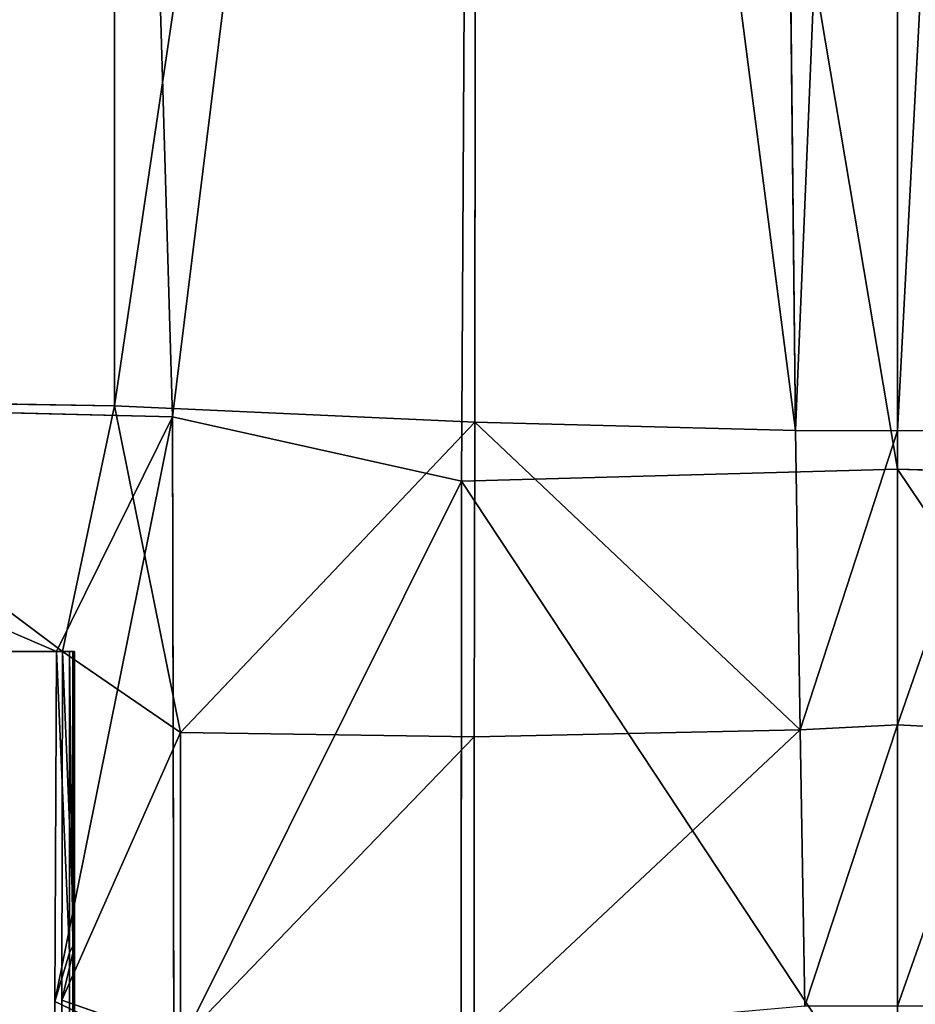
# Model space of a CAD drawing. Extents: x 0 to 35.8, y 0 to 27.5.
# Tile 10 of 256: x 4.818 to 5.092, y 0.6 to 0.9. Entities that reach past the tile are written whole.
import ezdxf

# ---------------------------------------------------------------- set-up
doc = ezdxf.new("R2010")
doc.units = 0
doc.header["$MEASUREMENT"] = 0
doc.layers.get('0').update_dxf_attribs({"color": 13, "linetype": 'CONTINUOUS'})
doc.layers.add('HDI8056C_KNOBS_-_1', color=252, linetype='CONTINUOUS')

# ---------------------------------------------------------------- blocks, each defined once
blk = doc.blocks.new('RGM8658UC_TRADECAD_V06_DXF')
at = {"layer": 'HDI8056C_KNOBS_-_1', "color": 0}
for p, q in [((5.0467, 1.5282, 3.9309), (5.0551, 0.7747, 3.9317)), ((5.0467, 1.5282, 3.9309), (5.0551, 0.7747, 3.9317)), ((4.8648, 0.7789, 1.9346), (4.8427, 1.5273, 1.9365)), ((4.8648, 0.7789, 1.9346), (4.8427, 1.5273, 1.9365)), ((4.8471, 1.5271, 3.9009), (4.8471, 0.7823, 3.9023)), ((4.8471, 1.5271, 3.9009), (4.8471, 0.7823, 3.9023)), ((4.9573, 1.5273, 1.9078), (4.9531, 0.7593, 1.9103)), ((4.9573, 1.5273, 1.9078), (4.9531, 0.7593, 1.9103)), ((4.9571, 0.7773, 3.9214), (4.9578, 1.5271, 3.9203)), ((4.9571, 0.7773, 3.9214), (4.9578, 1.5271, 3.9203)), ((5.0862, 1.5273, 1.8991), (5.0862, 0.7629, 1.8996)), ((5.0862, 1.5273, 1.8991), (5.0862, 0.7629, 1.8996)), ((5.0862, 0.7746, 3.9321), (5.0862, 1.5271, 3.9324)), ((5.0862, 0.7746, 3.9321), (5.0862, 1.5271, 3.9324)), ((4.8648, 0.7789, 1.9346), (4.6512, 0.7841, 1.9996)), ((4.8648, 0.7789, 1.9346), (4.6512, 0.7841, 1.9996)), ((4.8471, 0.7823, 3.9023), (4.7286, 0.7841, 3.865)), ((4.8471, 0.7823, 3.9023), (4.7286, 0.7841, 3.865)), ((4.8471, 0.7823, 3.9023), (4.8312, 0.7073, 3.8133)), ((4.8471, 0.7823, 3.9023), (4.8312, 0.7073, 3.8133)), ((4.8673, 0.6825, 3.8996), (4.8471, 0.7823, 3.9023)), ((4.8471, 0.7823, 3.9023), (4.9571, 0.7773, 3.9214)), ((4.8471, 0.7823, 3.9023), (4.9571, 0.7773, 3.9214)), ((4.8673, 0.6825, 3.8996), (4.8471, 0.7823, 3.9023)), ((4.8294, 0.7073, 2.0187), (4.8648, 0.7789, 1.9346)), ((4.8294, 0.7073, 2.0187), (4.8648, 0.7789, 1.9346)), ((4.9531, 0.7593, 1.9103), (4.8648, 0.7789, 1.9346)), ((4.8648, 0.7789, 1.9346), (4.8652, 0.5831, 1.9354)), ((4.9531, 0.7593, 1.9103), (4.8648, 0.7789, 1.9346)), ((4.8648, 0.7789, 1.9346), (4.8652, 0.5831, 1.9354)), ((4.9571, 0.7773, 3.9214), (4.9569, 0.6812, 3.9217)), ((4.9571, 0.7773, 3.9214), (4.9569, 0.6812, 3.9217)), ((5.0551, 0.7747, 3.9317), (4.9571, 0.7773, 3.9214)), ((5.0551, 0.7747, 3.9317), (4.9571, 0.7773, 3.9214)), ((5.0565, 0.6833, 3.9318), (5.0551, 0.7747, 3.9317)), ((5.0551, 0.7747, 3.9317), (5.0862, 0.7746, 3.9321)), ((5.0565, 0.6833, 3.9318), (5.0551, 0.7747, 3.9317)), ((5.0551, 0.7747, 3.9317), (5.0862, 0.7746, 3.9321)), ((5.1174, 0.7747, 3.9317), (5.0862, 0.7746, 3.9321)), ((5.1174, 0.7747, 3.9317), (5.0862, 0.7746, 3.9321)), ((5.0862, 0.7746, 3.9321), (5.0862, 0.6849, 3.932)), ((5.0862, 0.7746, 3.9321), (5.0862, 0.6849, 3.932)), ((4.9531, 0.7593, 1.9103), (5.0862, 0.7629, 1.8996)), ((4.9531, 0.7593, 1.9103), (5.0862, 0.7629, 1.8996)), ((5.0862, 0.7629, 1.8996), (5.2194, 0.7593, 1.9103)), ((5.0862, 0.7629, 1.8996), (5.2194, 0.7593, 1.9103)), ((5.0862, 0.7629, 1.8996), (5.0862, 0.5578, 1.9006)), ((5.0862, 0.7629, 1.8996), (5.0862, 0.5578, 1.9006)), ((4.953, 0.565, 1.9112), (4.9531, 0.7593, 1.9103)), ((4.953, 0.565, 1.9112), (4.9531, 0.7593, 1.9103)), ((4.6688, 0.7073, 2.0833), (4.8294, 0.7073, 2.0187)), ((4.6688, 0.7073, 2.0833), (4.8294, 0.7073, 2.0187)), ((4.7033, 0.7073, 2.3054), (4.8334, 0.7073, 2.2676)), ((4.7033, 0.7073, 2.3054), (4.8334, 0.7073, 2.2676)), ((4.8344, 0.7073, 2.488), (4.722, 0.7073, 2.5233)), ((4.8344, 0.7073, 2.488), (4.722, 0.7073, 2.5233)), ((4.7311, 0.7073, 3.7688), (4.8312, 0.7073, 3.8133)), ((4.7311, 0.7073, 3.7688), (4.8312, 0.7073, 3.8133)), ((4.8349, 0.7073, 3.4554), (4.7369, 0.7073, 3.4472)), ((4.8349, 0.7073, 3.4554), (4.7369, 0.7073, 3.4472)), ((4.8349, 0.7073, 2.7191), (4.7371, 0.7073, 2.7328)), ((4.8349, 0.7073, 2.7191), (4.7371, 0.7073, 2.7328)), ((4.8349, 0.7073, 3.2064), (4.7376, 0.7073, 3.1976)), ((4.7376, 0.7073, 2.9809), (4.8349, 0.7073, 2.9858)), ((4.8349, 0.7073, 3.2064), (4.7376, 0.7073, 3.1976)), ((4.7376, 0.7073, 2.9809), (4.8349, 0.7073, 2.9858)), ((4.8289, 0.6004, 2.0161), (4.8294, 0.7073, 2.0187)), ((4.8289, 0.6004, 2.0161), (4.8294, 0.7073, 2.0187)), ((4.8334, 0.7073, 2.2676), (4.8294, 0.7073, 2.0187)), ((4.8334, 0.7073, 2.2676), (4.8294, 0.7073, 2.0187)), ((4.8312, 0.7073, 3.8133), (4.831, 0.6008, 3.8265)), ((4.8312, 0.7073, 3.8133), (4.831, 0.6008, 3.8265)), ((4.8312, 0.7073, 3.8133), (4.8349, 0.7073, 3.4554)), ((4.8673, 0.6825, 3.8996), (4.8312, 0.7073, 3.8133)), ((4.8312, 0.7073, 3.8133), (4.8349, 0.7073, 3.4554)), ((4.8673, 0.6825, 3.8996), (4.8312, 0.7073, 3.8133)), ((4.8334, 0.6152, 2.2701), (4.8334, 0.7073, 2.2676)), ((4.8334, 0.7073, 2.2676), (4.8344, 0.7073, 2.488)), ((4.8334, 0.7073, 2.2676), (4.8344, 0.7073, 2.488)), ((4.8334, 0.6152, 2.2701), (4.8334, 0.7073, 2.2676)), ((4.8344, 0.7073, 2.488), (4.8344, 0.6173, 2.488)), ((4.8349, 0.7073, 2.7191), (4.8344, 0.7073, 2.488)), ((4.8344, 0.7073, 2.488), (4.8344, 0.6173, 2.488)), ((4.8349, 0.7073, 2.7191), (4.8344, 0.7073, 2.488)), ((4.8349, 0.7073, 3.4554), (4.8349, 0.7073, 3.2064)), ((4.8349, 0.7073, 2.9858), (4.8349, 0.7073, 2.7191)), ((4.8349, 0.7073, 3.2064), (4.8349, 0.7073, 2.9858)), ((4.8349, 0.6173, 3.4554), (4.8349, 0.7073, 3.4554)), ((4.8349, 0.6173, 2.7191), (4.8349, 0.7073, 2.7191)), ((4.8349, 0.7073, 2.9858), (4.8349, 0.7073, 2.7191)), ((4.8349, 0.7073, 2.9858), (4.8349, 0.6173, 2.9858)), ((4.8349, 0.6173, 3.2064), (4.8349, 0.7073, 3.2064)), ((4.8349, 0.7073, 3.4554), (4.8349, 0.7073, 3.2064)), ((4.8349, 0.6173, 3.4554), (4.8349, 0.7073, 3.4554)), ((4.8349, 0.6173, 2.7191), (4.8349, 0.7073, 2.7191)), ((4.8349, 0.7073, 2.9858), (4.8349, 0.6173, 2.9858)), ((4.8349, 0.7073, 3.2064), (4.8349, 0.7073, 2.9858)), ((4.8349, 0.6173, 3.2064), (4.8349, 0.7073, 3.2064)), ((5.0565, 0.6833, 3.9318), (4.9569, 0.6812, 3.9217)), ((5.0565, 0.6833, 3.9318), (4.9569, 0.6812, 3.9217)), ((5.0862, 0.6849, 3.932), (5.0565, 0.6833, 3.9318)), ((5.0862, 0.6849, 3.932), (5.0565, 0.6833, 3.9318)), ((5.0579, 0.5989, 3.932), (5.0565, 0.6833, 3.9318)), ((5.0579, 0.5989, 3.932), (5.0565, 0.6833, 3.9318)), ((5.0862, 0.5989, 3.932), (5.0862, 0.6849, 3.932)), ((5.0862, 0.6849, 3.932), (5.1159, 0.6833, 3.9318)), ((5.0862, 0.6849, 3.932), (5.1159, 0.6833, 3.9318)), ((5.0862, 0.5989, 3.932), (5.0862, 0.6849, 3.932)), ((4.8673, 0.6825, 3.8996), (4.9569, 0.6812, 3.9217)), ((4.8673, 0.5882, 3.897), (4.8673, 0.6825, 3.8996)), ((4.8673, 0.6825, 3.8996), (4.9569, 0.6812, 3.9217)), ((4.8673, 0.5882, 3.897), (4.8673, 0.6825, 3.8996)), ((4.9569, 0.6812, 3.9217), (4.9569, 0.59, 3.9217)), ((4.9569, 0.6812, 3.9217), (4.9569, 0.59, 3.9217)), ((4.8349, 0.6173, 3.4554), (4.831, 0.6008, 3.8265)), ((4.8349, 0.6173, 3.4554), (4.831, 0.6008, 3.8265)), ((4.8344, 0.6173, 2.488), (4.8334, 0.6152, 2.2701)), ((4.8344, 0.6173, 2.488), (4.8334, 0.6152, 2.2701)), ((4.8341, 0.053, 2.4889), (4.8344, 0.6173, 2.488)), ((4.8341, 0.053, 2.4889), (4.8344, 0.6173, 2.488)), ((4.8344, 0.6173, 2.488), (4.8349, 0.6173, 2.7191)), ((4.8344, 0.6173, 2.488), (4.8349, 0.6173, 2.7191)), ((4.8349, 0.053, 3.4808), (4.8349, 0.6173, 3.4554)), ((4.8349, 0.6173, 2.9858), (4.8349, 0.053, 2.9868)), ((4.8349, 0.053, 2.7194), (4.8349, 0.6173, 2.7191)), ((4.8349, 0.6173, 2.7191), (4.8349, 0.6173, 2.9858)), ((4.8349, 0.053, 3.4808), (4.8349, 0.6173, 3.4554)), ((4.8349, 0.053, 3.2198), (4.8349, 0.6173, 3.2064)), ((4.8349, 0.6173, 3.2064), (4.8349, 0.6173, 3.4554)), ((4.8349, 0.053, 2.7194), (4.8349, 0.6173, 2.7191)), ((4.8349, 0.053, 3.2198), (4.8349, 0.6173, 3.2064)), ((4.8349, 0.6173, 2.9858), (4.8349, 0.053, 2.9868)), ((4.8349, 0.6173, 2.9858), (4.8349, 0.6173, 3.2064)), ((4.8349, 0.6173, 2.7191), (4.8349, 0.6173, 2.9858)), ((4.8349, 0.6173, 3.2064), (4.8349, 0.6173, 3.4554)), ((4.8349, 0.6173, 2.9858), (4.8349, 0.6173, 3.2064)), ((4.8289, 0.6004, 2.0161), (4.8334, 0.6152, 2.2701)), ((4.8289, 0.6004, 2.0161), (4.8334, 0.6152, 2.2701)), ((4.8334, 0.6152, 2.2701), (4.8334, 0.053, 2.3072)), ((4.8334, 0.6152, 2.2701), (4.8334, 0.053, 2.3072)), ((4.8304, 0.053, 2.0275), (4.8289, 0.6004, 2.0161)), ((4.8289, 0.6004, 2.0161), (4.8652, 0.5831, 1.9354)), ((4.8304, 0.053, 2.0275), (4.8289, 0.6004, 2.0161)), ((4.8289, 0.6004, 2.0161), (4.8652, 0.5831, 1.9354)), ((4.831, 0.6008, 3.8265), (4.8311, 0.053, 3.7935)), ((4.831, 0.6008, 3.8265), (4.8673, 0.5882, 3.897)), ((4.831, 0.6008, 3.8265), (4.8311, 0.053, 3.7935)), ((4.831, 0.6008, 3.8265), (4.8673, 0.5882, 3.897))]:
    blk.add_line(p, q, dxfattribs=at)
at = {"layer": 'HDI8056C_KNOBS_-_1', "color": 252}
mesh = blk.add_polyface(dxfattribs=at)
corners = [(4.9578, 1.5271, 3.9203), (5.0551, 0.7747, 3.9317), (4.9571, 0.7773, 3.9214), (5.0467, 1.5282, 3.9309)]
mesh.append_faces([[corners[k] for k in face] for face in [(0, 1, 2), (1, 0, 3)]], dxfattribs={"vtx0": -1, "color": 252})
mesh = blk.add_polyface(dxfattribs=at)
corners = [(5.0862, 1.5271, 3.9324), (5.0551, 0.7747, 3.9317), (5.0467, 1.5282, 3.9309), (5.0862, 0.7746, 3.9321)]
mesh.append_faces([[corners[k] for k in face] for face in [(0, 1, 2), (1, 0, 3)]], dxfattribs={"vtx0": -1, "color": 252})
mesh = blk.add_polyface(dxfattribs=at)
corners = [(5.1258, 1.5282, 3.9309), (5.0862, 0.7746, 3.9321), (5.0862, 1.5271, 3.9324), (5.1174, 0.7747, 3.9317)]
mesh.append_faces([[corners[k] for k in face] for face in [(0, 1, 2), (1, 0, 3)]], dxfattribs={"vtx0": -1, "color": 252})
mesh = blk.add_polyface(dxfattribs=at)
corners = [(4.6512, 0.7841, 1.9996), (4.8427, 1.5273, 1.9365), (4.6453, 1.5273, 2.0004), (4.8648, 0.7789, 1.9346)]
mesh.append_faces([[corners[k] for k in face] for face in [(0, 1, 2), (1, 0, 3)]], dxfattribs={"vtx0": -1, "color": 252})
mesh = blk.add_polyface(dxfattribs=at)
corners = [(4.8471, 1.5271, 3.9009), (4.7286, 0.7841, 3.865), (4.7266, 1.5272, 3.8628), (4.8471, 0.7823, 3.9023)]
mesh.append_faces([[corners[k] for k in face] for face in [(0, 1, 2), (1, 0, 3)]], dxfattribs={"vtx0": -1, "color": 252})
mesh = blk.add_polyface(dxfattribs=at)
corners = [(4.8648, 0.7789, 1.9346), (4.9573, 1.5273, 1.9078), (4.8427, 1.5273, 1.9365), (4.9531, 0.7593, 1.9103)]
mesh.append_faces([[corners[k] for k in face] for face in [(0, 1, 2), (1, 0, 3)]], dxfattribs={"vtx0": -1, "color": 252})
mesh = blk.add_polyface(dxfattribs=at)
corners = [(4.9578, 1.5271, 3.9203), (4.8471, 0.7823, 3.9023), (4.8471, 1.5271, 3.9009), (4.9571, 0.7773, 3.9214)]
mesh.append_faces([[corners[k] for k in face] for face in [(0, 1, 2), (1, 0, 3)]], dxfattribs={"vtx0": -1, "color": 252})
mesh = blk.add_polyface(dxfattribs=at)
corners = [(5.0862, 0.7629, 1.8996), (4.9573, 1.5273, 1.9078), (4.9531, 0.7593, 1.9103), (5.0862, 1.5273, 1.8991)]
mesh.append_faces([[corners[k] for k in face] for face in [(0, 1, 2), (1, 0, 3)]], dxfattribs={"vtx0": -1, "color": 252})
mesh = blk.add_polyface(dxfattribs=at)
corners = [(5.2194, 0.7593, 1.9103), (5.0862, 1.5273, 1.8991), (5.0862, 0.7629, 1.8996), (5.2152, 1.5273, 1.9078)]
mesh.append_faces([[corners[k] for k in face] for face in [(0, 1, 2), (1, 0, 3)]], dxfattribs={"vtx0": -1, "color": 252})
mesh = blk.add_polyface(dxfattribs=at)
corners = [(4.8294, 0.7073, 2.0187), (4.8648, 0.7789, 1.9346), (4.6512, 0.7841, 1.9996)]
mesh.append_faces([[corners[k] for k in face] for face in [(0, 1, 2)]], dxfattribs={"color": 252})
mesh = blk.add_polyface(dxfattribs=at)
corners = [(4.6688, 0.7073, 2.0833), (4.8294, 0.7073, 2.0187), (4.6512, 0.7841, 1.9996)]
mesh.append_faces([[corners[k] for k in face] for face in [(0, 1, 2)]], dxfattribs={"color": 252})
mesh = blk.add_polyface(dxfattribs=at)
corners = [(4.7286, 0.7841, 3.865), (4.8312, 0.7073, 3.8133), (4.7311, 0.7073, 3.7688)]
mesh.append_faces([[corners[k] for k in face] for face in [(0, 1, 2)]], dxfattribs={"color": 252})
mesh = blk.add_polyface(dxfattribs=at)
corners = [(4.8471, 0.7823, 3.9023), (4.8312, 0.7073, 3.8133), (4.7286, 0.7841, 3.865)]
mesh.append_faces([[corners[k] for k in face] for face in [(0, 1, 2)]], dxfattribs={"color": 252})
mesh = blk.add_polyface(dxfattribs=at)
corners = [(4.8471, 0.7823, 3.9023), (4.8673, 0.6825, 3.8996), (4.8312, 0.7073, 3.8133)]
mesh.append_faces([[corners[k] for k in face] for face in [(0, 1, 2)]], dxfattribs={"color": 252})
mesh = blk.add_polyface(dxfattribs=at)
corners = [(4.9571, 0.7773, 3.9214), (4.8673, 0.6825, 3.8996), (4.8471, 0.7823, 3.9023)]
mesh.append_faces([[corners[k] for k in face] for face in [(0, 1, 2)]], dxfattribs={"color": 252})
mesh = blk.add_polyface(dxfattribs=at)
corners = [(4.8648, 0.7789, 1.9346), (4.8289, 0.6004, 2.0161), (4.8652, 0.5831, 1.9354), (4.8294, 0.7073, 2.0187)]
mesh.append_faces([[corners[k] for k in face] for face in [(0, 1, 2), (1, 0, 3)]], dxfattribs={"vtx0": -1, "color": 252})
mesh = blk.add_polyface(dxfattribs=at)
corners = [(4.8652, 0.5831, 1.9354), (4.9531, 0.7593, 1.9103), (4.8648, 0.7789, 1.9346), (4.953, 0.565, 1.9112)]
mesh.append_faces([[corners[k] for k in face] for face in [(0, 1, 2), (1, 0, 3)]], dxfattribs={"vtx0": -1, "color": 252})
mesh = blk.add_polyface(dxfattribs=at)
corners = [(4.9571, 0.7773, 3.9214), (4.9569, 0.6812, 3.9217), (4.8673, 0.6825, 3.8996)]
mesh.append_faces([[corners[k] for k in face] for face in [(0, 1, 2)]], dxfattribs={"color": 252})
mesh = blk.add_polyface(dxfattribs=at)
corners = [(4.9571, 0.7773, 3.9214), (5.0565, 0.6833, 3.9318), (4.9569, 0.6812, 3.9217), (5.0551, 0.7747, 3.9317)]
mesh.append_faces([[corners[k] for k in face] for face in [(0, 1, 2), (1, 0, 3)]], dxfattribs={"vtx0": -1, "color": 252})
mesh = blk.add_polyface(dxfattribs=at)
corners = [(5.0862, 0.7746, 3.9321), (5.0565, 0.6833, 3.9318), (5.0551, 0.7747, 3.9317), (5.0862, 0.6849, 3.932)]
mesh.append_faces([[corners[k] for k in face] for face in [(0, 1, 2), (1, 0, 3)]], dxfattribs={"vtx0": -1, "color": 252})
mesh = blk.add_polyface(dxfattribs=at)
corners = [(5.1174, 0.7747, 3.9317), (5.0862, 0.6849, 3.932), (5.0862, 0.7746, 3.9321), (5.1159, 0.6833, 3.9318)]
mesh.append_faces([[corners[k] for k in face] for face in [(0, 1, 2), (1, 0, 3)]], dxfattribs={"vtx0": -1, "color": 252})
mesh = blk.add_polyface(dxfattribs=at)
corners = [(5.0862, 0.5578, 1.9006), (4.9531, 0.7593, 1.9103), (4.953, 0.565, 1.9112), (5.0862, 0.7629, 1.8996)]
mesh.append_faces([[corners[k] for k in face] for face in [(0, 1, 2), (1, 0, 3)]], dxfattribs={"vtx0": -1, "color": 252})
mesh = blk.add_polyface(dxfattribs=at)
corners = [(5.2194, 0.565, 1.9112), (5.0862, 0.7629, 1.8996), (5.0862, 0.5578, 1.9006), (5.2194, 0.7593, 1.9103)]
mesh.append_faces([[corners[k] for k in face] for face in [(0, 1, 2), (1, 0, 3)]], dxfattribs={"vtx0": -1, "color": 252})
mesh = blk.add_polyface(dxfattribs=at)
corners = [(4.6688, 0.7073, 2.0833), (4.8334, 0.7073, 2.2676), (4.8294, 0.7073, 2.0187), (4.7033, 0.7073, 2.3054)]
mesh.append_faces([[corners[k] for k in face] for face in [(0, 1, 2), (1, 0, 3)]], dxfattribs={"vtx0": -1, "color": 252})
mesh = blk.add_polyface(dxfattribs=at)
corners = [(4.7033, 0.7073, 2.3054), (4.8344, 0.7073, 2.488), (4.8334, 0.7073, 2.2676), (4.722, 0.7073, 2.5233)]
mesh.append_faces([[corners[k] for k in face] for face in [(0, 1, 2), (1, 0, 3)]], dxfattribs={"vtx0": -1, "color": 252})
mesh = blk.add_polyface(dxfattribs=at)
corners = [(4.722, 0.7073, 2.5233), (4.8349, 0.7073, 2.7191), (4.8344, 0.7073, 2.488), (4.7371, 0.7073, 2.7328)]
mesh.append_faces([[corners[k] for k in face] for face in [(0, 1, 2), (1, 0, 3)]], dxfattribs={"vtx0": -1, "color": 252})
mesh = blk.add_polyface(dxfattribs=at)
corners = [(4.7311, 0.7073, 3.7688), (4.8349, 0.7073, 3.4554), (4.7369, 0.7073, 3.4472), (4.8312, 0.7073, 3.8133)]
mesh.append_faces([[corners[k] for k in face] for face in [(0, 1, 2), (1, 0, 3)]], dxfattribs={"vtx0": -1, "color": 252})
mesh = blk.add_polyface(dxfattribs=at)
corners = [(4.7369, 0.7073, 3.4472), (4.8349, 0.7073, 3.2064), (4.7376, 0.7073, 3.1976), (4.8349, 0.7073, 3.4554)]
mesh.append_faces([[corners[k] for k in face] for face in [(0, 1, 2), (1, 0, 3)]], dxfattribs={"vtx0": -1, "color": 252})
mesh = blk.add_polyface(dxfattribs=at)
corners = [(4.7371, 0.7073, 2.7328), (4.8349, 0.7073, 2.9858), (4.8349, 0.7073, 2.7191), (4.7376, 0.7073, 2.9809)]
mesh.append_faces([[corners[k] for k in face] for face in [(0, 1, 2), (1, 0, 3)]], dxfattribs={"vtx0": -1, "color": 252})
mesh = blk.add_polyface(dxfattribs=at)
corners = [(4.7376, 0.7073, 3.1976), (4.8349, 0.7073, 2.9858), (4.7376, 0.7073, 2.9809), (4.8349, 0.7073, 3.2064)]
mesh.append_faces([[corners[k] for k in face] for face in [(0, 1, 2), (1, 0, 3)]], dxfattribs={"vtx0": -1, "color": 252})
mesh = blk.add_polyface(dxfattribs=at)
corners = [(4.8294, 0.7073, 2.0187), (4.8334, 0.6152, 2.2701), (4.8289, 0.6004, 2.0161), (4.8334, 0.7073, 2.2676)]
mesh.append_faces([[corners[k] for k in face] for face in [(0, 1, 2), (1, 0, 3)]], dxfattribs={"vtx0": -1, "color": 252})
mesh = blk.add_polyface(dxfattribs=at)
corners = [(4.8349, 0.6173, 3.4554), (4.8312, 0.7073, 3.8133), (4.831, 0.6008, 3.8265), (4.8349, 0.7073, 3.4554)]
mesh.append_faces([[corners[k] for k in face] for face in [(0, 1, 2), (1, 0, 3)]], dxfattribs={"vtx0": -1, "color": 252})
mesh = blk.add_polyface(dxfattribs=at)
corners = [(4.8312, 0.7073, 3.8133), (4.8673, 0.6825, 3.8996), (4.831, 0.6008, 3.8265)]
mesh.append_faces([[corners[k] for k in face] for face in [(0, 1, 2)]], dxfattribs={"color": 252})
mesh = blk.add_polyface(dxfattribs=at)
corners = [(4.8334, 0.7073, 2.2676), (4.8344, 0.6173, 2.488), (4.8334, 0.6152, 2.2701), (4.8344, 0.7073, 2.488)]
mesh.append_faces([[corners[k] for k in face] for face in [(0, 1, 2), (1, 0, 3)]], dxfattribs={"vtx0": -1, "color": 252})
mesh = blk.add_polyface(dxfattribs=at)
corners = [(4.8344, 0.7073, 2.488), (4.8349, 0.6173, 2.7191), (4.8344, 0.6173, 2.488), (4.8349, 0.7073, 2.7191)]
mesh.append_faces([[corners[k] for k in face] for face in [(0, 1, 2), (1, 0, 3)]], dxfattribs={"vtx0": -1, "color": 252})
mesh = blk.add_polyface(dxfattribs=at)
corners = [(4.8349, 0.7073, 2.7191), (4.8349, 0.6173, 2.9858), (4.8349, 0.6173, 2.7191), (4.8349, 0.7073, 2.9858)]
mesh.append_faces([[corners[k] for k in face] for face in [(0, 1, 2), (1, 0, 3)]], dxfattribs={"vtx0": -1, "color": 252})
mesh = blk.add_polyface(dxfattribs=at)
corners = [(4.8349, 0.7073, 3.2064), (4.8349, 0.6173, 3.4554), (4.8349, 0.6173, 3.2064), (4.8349, 0.7073, 3.4554)]
mesh.append_faces([[corners[k] for k in face] for face in [(0, 1, 2), (1, 0, 3)]], dxfattribs={"vtx0": -1, "color": 252})
mesh = blk.add_polyface(dxfattribs=at)
corners = [(4.8349, 0.7073, 2.9858), (4.8349, 0.6173, 3.2064), (4.8349, 0.6173, 2.9858), (4.8349, 0.7073, 3.2064)]
mesh.append_faces([[corners[k] for k in face] for face in [(0, 1, 2), (1, 0, 3)]], dxfattribs={"vtx0": -1, "color": 252})
mesh = blk.add_polyface(dxfattribs=at)
corners = [(5.0565, 0.6833, 3.9318), (4.9569, 0.59, 3.9217), (4.9569, 0.6812, 3.9217), (5.0579, 0.5989, 3.932)]
mesh.append_faces([[corners[k] for k in face] for face in [(0, 1, 2), (1, 0, 3)]], dxfattribs={"vtx0": -1, "color": 252})
mesh = blk.add_polyface(dxfattribs=at)
corners = [(5.0862, 0.6849, 3.932), (5.0579, 0.5989, 3.932), (5.0565, 0.6833, 3.9318), (5.0862, 0.5989, 3.932)]
mesh.append_faces([[corners[k] for k in face] for face in [(0, 1, 2), (1, 0, 3)]], dxfattribs={"vtx0": -1, "color": 252})
mesh = blk.add_polyface(dxfattribs=at)
corners = [(5.1159, 0.6833, 3.9318), (5.0862, 0.5989, 3.932), (5.0862, 0.6849, 3.932), (5.1146, 0.5989, 3.932)]
mesh.append_faces([[corners[k] for k in face] for face in [(0, 1, 2), (1, 0, 3)]], dxfattribs={"vtx0": -1, "color": 252})
mesh = blk.add_polyface(dxfattribs=at)
corners = [(4.8673, 0.6825, 3.8996), (4.8673, 0.5882, 3.897), (4.831, 0.6008, 3.8265)]
mesh.append_faces([[corners[k] for k in face] for face in [(0, 1, 2)]], dxfattribs={"color": 252})
mesh = blk.add_polyface(dxfattribs=at)
corners = [(4.9569, 0.6812, 3.9217), (4.8673, 0.5882, 3.897), (4.8673, 0.6825, 3.8996), (4.9569, 0.59, 3.9217)]
mesh.append_faces([[corners[k] for k in face] for face in [(0, 1, 2), (1, 0, 3)]], dxfattribs={"vtx0": -1, "color": 252})
mesh = blk.add_polyface(dxfattribs=at)
corners = [(4.8349, 0.6173, 3.4554), (4.8311, 0.053, 3.7935), (4.8349, 0.053, 3.4808), (4.831, 0.6008, 3.8265)]
mesh.append_faces([[corners[k] for k in face] for face in [(0, 1, 2), (1, 0, 3)]], dxfattribs={"vtx0": -1, "color": 252})
mesh = blk.add_polyface(dxfattribs=at)
corners = [(4.8334, 0.6152, 2.2701), (4.8341, 0.053, 2.4889), (4.8334, 0.053, 2.3072), (4.8344, 0.6173, 2.488)]
mesh.append_faces([[corners[k] for k in face] for face in [(0, 1, 2), (1, 0, 3)]], dxfattribs={"vtx0": -1, "color": 252})
mesh = blk.add_polyface(dxfattribs=at)
corners = [(4.8344, 0.6173, 2.488), (4.8349, 0.053, 2.7194), (4.8341, 0.053, 2.4889), (4.8349, 0.6173, 2.7191)]
mesh.append_faces([[corners[k] for k in face] for face in [(0, 1, 2), (1, 0, 3)]], dxfattribs={"vtx0": -1, "color": 252})
mesh = blk.add_polyface(dxfattribs=at)
corners = [(4.8349, 0.6173, 2.7191), (4.8349, 0.053, 2.9868), (4.8349, 0.053, 2.7194), (4.8349, 0.6173, 2.9858)]
mesh.append_faces([[corners[k] for k in face] for face in [(0, 1, 2), (1, 0, 3)]], dxfattribs={"vtx0": -1, "color": 252})
mesh = blk.add_polyface(dxfattribs=at)
corners = [(4.8349, 0.6173, 3.2064), (4.8349, 0.053, 3.4808), (4.8349, 0.053, 3.2198), (4.8349, 0.6173, 3.4554)]
mesh.append_faces([[corners[k] for k in face] for face in [(0, 1, 2), (1, 0, 3)]], dxfattribs={"vtx0": -1, "color": 252})
mesh = blk.add_polyface(dxfattribs=at)
corners = [(4.8349, 0.6173, 2.9858), (4.8349, 0.053, 3.2198), (4.8349, 0.053, 2.9868), (4.8349, 0.6173, 3.2064)]
mesh.append_faces([[corners[k] for k in face] for face in [(0, 1, 2), (1, 0, 3)]], dxfattribs={"vtx0": -1, "color": 252})
mesh = blk.add_polyface(dxfattribs=at)
corners = [(4.8289, 0.6004, 2.0161), (4.8334, 0.053, 2.3072), (4.8304, 0.053, 2.0275), (4.8334, 0.6152, 2.2701)]
mesh.append_faces([[corners[k] for k in face] for face in [(0, 1, 2), (1, 0, 3)]], dxfattribs={"vtx0": -1, "color": 252})
mesh = blk.add_polyface(dxfattribs=at)
corners = [(4.8289, 0.6004, 2.0161), (4.8304, 0.053, 2.0275), (4.8652, 0.5831, 1.9354)]
mesh.append_faces([[corners[k] for k in face] for face in [(0, 1, 2)]], dxfattribs={"color": 252})
mesh = blk.add_polyface(dxfattribs=at)
corners = [(4.831, 0.6008, 3.8265), (4.8673, 0.5882, 3.897), (4.8311, 0.053, 3.7935)]
mesh.append_faces([[corners[k] for k in face] for face in [(0, 1, 2)]], dxfattribs={"color": 252})

msp = doc.modelspace()

# ---------------------------------------------------------------- block references
at = {"color": 0}
msp.add_blockref('RGM8658UC_TRADECAD_V06_DXF', (0, 0), dxfattribs=at)

doc.saveas('drawing.dxf')
